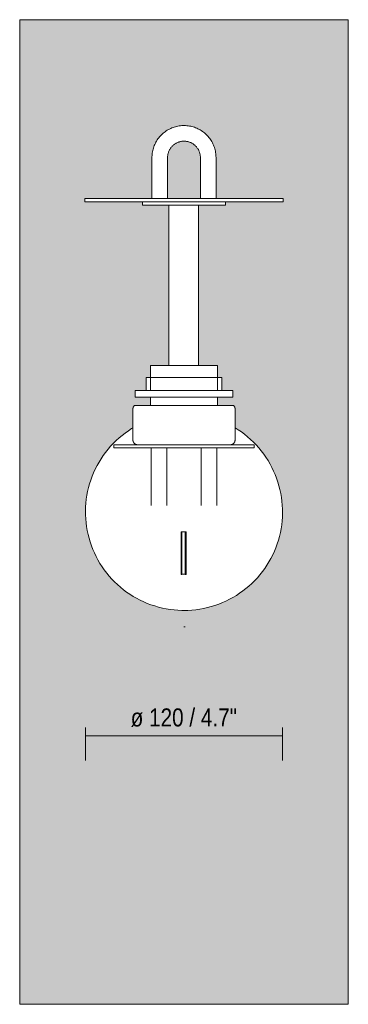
# Model space of a CAD drawing. Header units: millimetres. Extents: x -6679 to -4676, y 0 to 6729.
# Tile 1 of 4: x -6679 to -6479, y 0 to 600. Entities that reach past the tile are written whole.
import ezdxf

# ---------------------------------------------------------------- set-up
doc = ezdxf.new("R2010")
doc.units = ezdxf.units.MM
for name, color, linetype, lineweight in [('Cotas', 7, 'Continuous', 9), ('Cotas-5', 7, 'Continuous', 9), ('Lighthing Fixture Detail Wide Black', 7, 'Continuous', 20), ('Luminarias', 7, 'Continuous', 20), ('Muros', 7, 'Continuous', 9)]:
    doc.layers.add(name, color=color, linetype=linetype, lineweight=lineweight)
doc.styles.add('Arial Narrow', font='ARIALN.TTF', dxfattribs={"height": 11})
doc.dimstyles.new('FARO_-_2_2mm_Arial_Narrow_mm_Inch_Right', dxfattribs={"dimscale": 304.8, "dimtxt": 11.257741, "dimasz": 0, "dimexe": 0.049213, "dimexo": 0.0625, "dimgap": 0.008202, "dimtad": 1, "dimdec": 0, "dimzin": 0, "dimdsep": 46, "dimtxsty": 'Arial Narrow', "dimblk1": 'NONE', "dimblk2": 'NONE', "dimsah": 1, "dimcen": 0.09, "dimadec": 0, "dimazin": 0, "dimtfac": 1, "dimtdec": 4, "dimtix": 1, "dimtmove": 0, "dimatfit": 3, "dimfxl": 0.016404, "dimfxlon": 1, "dimtvp": 1, "dimtolj": 1, "dimtzin": 0, "dimarcsym": 2})

# ---------------------------------------------------------------- blocks, each defined once
blk = doc.blocks.new('24030 - 24030 MONTREAL White structure wall lamp-473107-Alzado_PDF')
at = {"layer": 'Luminarias'}
for p, q in [((-6598.98, 516), (-6598.98, 491)), ((-6589.48, 491), (-6589.48, 516)), ((-6569.51, 516), (-6569.51, 491)), ((-6560.01, 491), (-6560.01, 516)), ((-6639.77, 491), (-6639.77, 489)), ((-6519.22, 491), (-6639.77, 491)), ((-6639.77, 489), (-6519.22, 489)), ((-6604.67, 489), (-6604.67, 487)), ((-6604.67, 487), (-6554.32, 487)), ((-6588.77, 486.46), (-6588.77, 487)), ((-6588.77, 389.33), (-6588.77, 486.46)), ((-6570.77, 487), (-6570.77, 486.46)), ((-6570.77, 486.46), (-6570.77, 389.33)), ((-6554.32, 487), (-6554.32, 489)), ((-6519.22, 489), (-6519.22, 491)), ((-6599.81, 389.33), (-6599.81, 374.02)), ((-6599.81, 389.33), (-6559.18, 389.33)), ((-6559.18, 374.02), (-6559.18, 389.33)), ((-6602.47, 382.02), (-6602.47, 374.02)), ((-6602.47, 382.02), (-6556.53, 382.02)), ((-6556.53, 374.02), (-6556.53, 382.02)), ((-6609.27, 374.02), (-6609.27, 370.02)), ((-6609.27, 374.02), (-6549.72, 374.02)), ((-6549.72, 370.02), (-6549.72, 374.02)), ((-6609.27, 370.02), (-6549.72, 370.02)), ((-6599.81, 370.02), (-6599.81, 364.85)), ((-6559.18, 364.85), (-6559.18, 370.02)), ((-6610.57, 362.85), (-6610.57, 343.85)), ((-6609.77, 364.85), (-6549.22, 364.85)), ((-6548.42, 343.85), (-6548.42, 362.85)), ((-6622.27, 341), (-6622.27, 339)), ((-6622.27, 341), (-6536.72, 341)), ((-6536.72, 339), (-6622.27, 339)), ((-6599.52, 339), (-6599.52, 314)), ((-6590.02, 314), (-6590.02, 339)), ((-6568.97, 339), (-6568.97, 314)), ((-6559.47, 314), (-6559.47, 339)), ((-6536.72, 339), (-6536.72, 341)), ((-6581.27, 261.99), (-6581.27, 287.99)), ((-6581.27, 287.99), (-6579.5, 287.99)), ((-6580.72, 286.97), (-6580.72, 287.99)), ((-6580.72, 285.87), (-6580.72, 286.97)), ((-6580.72, 262.94), (-6580.72, 285.87)), ((-6579.5, 287.99), (-6578.27, 287.99)), ((-6578.72, 287.99), (-6578.72, 286.97)), ((-6578.72, 286.97), (-6578.72, 285.87)), ((-6578.72, 285.87), (-6578.72, 262.94)), ((-6578.27, 287.99), (-6578.27, 261.99)), ((-6580.72, 261.99), (-6581.27, 261.99)), ((-6580.72, 262.03), (-6580.72, 262.94)), ((-6580.72, 262.03), (-6578.72, 262.03)), ((-6578.72, 262.94), (-6578.72, 262.03)), ((-6578.27, 261.99), (-6578.72, 261.99))]:
    blk.add_line(p, q, dxfattribs=at)
at = {"layer": 'Luminarias', "flags": 128}
for points in [[(-6560.01, 516), (-6560.03, 516.78), (-6560.07, 517.56), (-6560.15, 518.33), (-6560.26, 519.1), (-6560.4, 519.87), (-6560.57, 520.63), (-6560.77, 521.38), (-6561, 522.13), (-6561.26, 522.86), (-6561.55, 523.59), (-6561.87, 524.3), (-6562.21, 525), (-6562.59, 525.68), (-6562.99, 526.35), (-6563.41, 527), (-6563.87, 527.64), (-6564.35, 528.25), (-6564.85, 528.85), (-6565.37, 529.42), (-6565.92, 529.98), (-6566.49, 530.51), (-6567.08, 531.02), (-6567.69, 531.5), (-6568.32, 531.96), (-6568.97, 532.4), (-6569.63, 532.8), (-6570.31, 533.18), (-6571.01, 533.54), (-6571.71, 533.86), (-6572.44, 534.16), (-6573.17, 534.43), (-6573.91, 534.67), (-6574.66, 534.87), (-6575.42, 535.05), (-6576.18, 535.2), (-6576.95, 535.32), (-6577.73, 535.4), (-6578.51, 535.46), (-6579.29, 535.48), (-6580.06, 535.48), (-6580.84, 535.44), (-6581.62, 535.37), (-6582.39, 535.27), (-6583.16, 535.14), (-6583.92, 534.97), (-6584.68, 534.78), (-6585.42, 534.56), (-6586.16, 534.31), (-6586.89, 534.03), (-6587.6, 533.72), (-6588.31, 533.38), (-6588.99, 533.01), (-6589.67, 532.62), (-6590.32, 532.2), (-6590.96, 531.75), (-6591.58, 531.28), (-6592.18, 530.79), (-6592.77, 530.27), (-6593.33, 529.73), (-6593.86, 529.16), (-6594.38, 528.58), (-6594.87, 527.97), (-6595.34, 527.35), (-6595.78, 526.7), (-6596.19, 526.04), (-6596.58, 525.37), (-6596.94, 524.68), (-6597.27, 523.97), (-6597.58, 523.26), (-6597.85, 522.53), (-6598.1, 521.79), (-6598.32, 521.04), (-6598.5, 520.28), (-6598.66, 519.52), (-6598.79, 518.75), (-6598.88, 517.98), (-6598.94, 517.2), (-6598.98, 516.42), (-6598.98, 516)], [(-6589.48, 516), (-6589.47, 516.4), (-6589.45, 516.8), (-6589.41, 517.2), (-6589.35, 517.59), (-6589.28, 517.98), (-6589.19, 518.37), (-6589.09, 518.76), (-6588.97, 519.14), (-6588.84, 519.52), (-6588.69, 519.89), (-6588.53, 520.25), (-6588.35, 520.61), (-6588.16, 520.96), (-6587.96, 521.3), (-6587.74, 521.64), (-6587.5, 521.96), (-6587.26, 522.28), (-6587, 522.58), (-6586.73, 522.88), (-6586.45, 523.16), (-6586.16, 523.43), (-6585.86, 523.7), (-6585.54, 523.94), (-6585.22, 524.18), (-6584.89, 524.4), (-6584.55, 524.61), (-6584.2, 524.81), (-6583.85, 524.99), (-6583.48, 525.15), (-6583.11, 525.31), (-6582.74, 525.44), (-6582.36, 525.57), (-6581.97, 525.67), (-6581.58, 525.76), (-6581.19, 525.84), (-6580.8, 525.9), (-6580.4, 525.94), (-6580, 525.97), (-6579.6, 525.98), (-6579.2, 525.98), (-6578.81, 525.96), (-6578.41, 525.92), (-6578.01, 525.87), (-6577.62, 525.81), (-6577.23, 525.72), (-6576.84, 525.62), (-6576.46, 525.51), (-6576.08, 525.38), (-6575.71, 525.24), (-6575.34, 525.08), (-6574.98, 524.91), (-6574.63, 524.72), (-6574.28, 524.52), (-6573.95, 524.3), (-6573.62, 524.07), (-6573.3, 523.83), (-6572.99, 523.58), (-6572.7, 523.31), (-6572.41, 523.03), (-6572.13, 522.74), (-6571.87, 522.44), (-6571.62, 522.13), (-6571.38, 521.81), (-6571.15, 521.48), (-6570.94, 521.15), (-6570.74, 520.8), (-6570.56, 520.45), (-6570.39, 520.09), (-6570.23, 519.72), (-6570.09, 519.34), (-6569.96, 518.97), (-6569.85, 518.58), (-6569.76, 518.19), (-6569.68, 517.8), (-6569.61, 517.41), (-6569.56, 517.01), (-6569.53, 516.61), (-6569.51, 516.22), (-6569.51, 516)], [(-6610.57, 362.85), (-6610.56, 362.97), (-6610.56, 363.08), (-6610.55, 363.2), (-6610.53, 363.31), (-6610.51, 363.43), (-6610.48, 363.54), (-6610.45, 363.65), (-6610.42, 363.76), (-6610.38, 363.87), (-6610.34, 363.98), (-6610.29, 364.09), (-6610.24, 364.19), (-6610.18, 364.29), (-6610.12, 364.39), (-6610.06, 364.49), (-6609.99, 364.58), (-6609.92, 364.67), (-6609.85, 364.76), (-6609.77, 364.85), (-6609.77, 364.85)], [(-6549.22, 364.85), (-6549.15, 364.76), (-6549.07, 364.68), (-6549, 364.58), (-6548.93, 364.49), (-6548.87, 364.39), (-6548.81, 364.29), (-6548.75, 364.19), (-6548.7, 364.09), (-6548.65, 363.98), (-6548.61, 363.87), (-6548.57, 363.76), (-6548.54, 363.65), (-6548.51, 363.54), (-6548.48, 363.43), (-6548.46, 363.31), (-6548.45, 363.2), (-6548.43, 363.08), (-6548.43, 362.97), (-6548.42, 362.85), (-6548.42, 362.85)], [(-6610.57, 351.3), (-6611.36, 350.83), (-6613.37, 349.51), (-6615.32, 348.12), (-6617.22, 346.65), (-6619.05, 345.1), (-6620.82, 343.48), (-6622.53, 341.8), (-6624.17, 340.04), (-6625.73, 338.22), (-6627.22, 336.34), (-6628.64, 334.41), (-6629.98, 332.41), (-6631.23, 330.37), (-6632.4, 328.27), (-6633.49, 326.14), (-6634.49, 323.96), (-6635.41, 321.74), (-6636.23, 319.48), (-6636.97, 317.2), (-6637.61, 314.89), (-6638.16, 312.55), (-6638.61, 310.2), (-6638.97, 307.82), (-6639.24, 305.44), (-6639.41, 303.05), (-6639.48, 300.65), (-6639.46, 298.25), (-6639.34, 295.85), (-6639.13, 293.46), (-6638.82, 291.08), (-6638.41, 288.72), (-6637.92, 286.37), (-6637.32, 284.04), (-6636.64, 281.75), (-6635.86, 279.47), (-6635, 277.24), (-6634.04, 275.04), (-6633, 272.87), (-6631.87, 270.76), (-6630.66, 268.69), (-6629.37, 266.66), (-6628, 264.7), (-6626.55, 262.78), (-6625.02, 260.93), (-6623.42, 259.14), (-6621.75, 257.42), (-6620.02, 255.76), (-6618.21, 254.18), (-6616.35, 252.67), (-6614.43, 251.23), (-6612.45, 249.87), (-6610.42, 248.6), (-6608.34, 247.4), (-6606.21, 246.29), (-6604.04, 245.26), (-6601.84, 244.33), (-6599.59, 243.48), (-6597.32, 242.72), (-6595.01, 242.05), (-6592.68, 241.48), (-6590.33, 241), (-6587.96, 240.61), (-6585.58, 240.32), (-6583.19, 240.12), (-6580.79, 240.02), (-6579.5, 240.01)], [(-6579.5, 240.01), (-6577.1, 240.06), (-6574.7, 240.2), (-6572.31, 240.44), (-6569.94, 240.78), (-6567.58, 241.21), (-6565.24, 241.73), (-6562.92, 242.35), (-6560.63, 243.06), (-6558.36, 243.86), (-6556.13, 244.75), (-6553.94, 245.72), (-6551.79, 246.79), (-6549.69, 247.94), (-6547.63, 249.17), (-6545.62, 250.49), (-6543.67, 251.88), (-6541.77, 253.35), (-6539.94, 254.9), (-6538.17, 256.52), (-6536.46, 258.2), (-6534.82, 259.96), (-6533.26, 261.78), (-6531.77, 263.66), (-6530.35, 265.59), (-6529.02, 267.59), (-6527.76, 269.63), (-6526.59, 271.73), (-6525.5, 273.86), (-6524.5, 276.04), (-6523.58, 278.26), (-6522.76, 280.52), (-6522.02, 282.8), (-6521.38, 285.11), (-6520.83, 287.45), (-6520.38, 289.8), (-6520.02, 292.18), (-6519.75, 294.56), (-6519.58, 296.95), (-6519.51, 299.35), (-6519.53, 301.75), (-6519.65, 304.15), (-6519.86, 306.54), (-6520.17, 308.92), (-6520.58, 311.28), (-6521.08, 313.63), (-6521.67, 315.96), (-6522.35, 318.25), (-6523.13, 320.53), (-6523.99, 322.76), (-6524.95, 324.96), (-6525.99, 327.13), (-6527.12, 329.24), (-6528.33, 331.31), (-6529.62, 333.34), (-6530.99, 335.3), (-6532.45, 337.22), (-6533.97, 339.07), (-6535.57, 340.86), (-6537.24, 342.58), (-6538.98, 344.24), (-6540.78, 345.82), (-6542.64, 347.33), (-6544.56, 348.77), (-6546.54, 350.13), (-6548.42, 351.31)], [(-6608.1, 341), (-6608.22, 341.02), (-6608.33, 341.04), (-6608.44, 341.07), (-6608.55, 341.1), (-6608.66, 341.14), (-6608.77, 341.18), (-6608.88, 341.23), (-6608.98, 341.28), (-6609.08, 341.33), (-6609.18, 341.39), (-6609.28, 341.45), (-6609.37, 341.52), (-6609.47, 341.58), (-6609.55, 341.66), (-6609.64, 341.73), (-6609.72, 341.81), (-6609.8, 341.9), (-6609.88, 341.98), (-6609.95, 342.07), (-6610.02, 342.16), (-6610.09, 342.26), (-6610.15, 342.36), (-6610.21, 342.46), (-6610.26, 342.56), (-6610.31, 342.66), (-6610.36, 342.77), (-6610.4, 342.88), (-6610.43, 342.99), (-6610.47, 343.1), (-6610.49, 343.21), (-6610.52, 343.32), (-6610.54, 343.43), (-6610.55, 343.55), (-6610.56, 343.66), (-6610.57, 343.78), (-6610.57, 343.85)], [(-6548.42, 343.85), (-6548.43, 343.74), (-6548.43, 343.62), (-6548.44, 343.51), (-6548.46, 343.39), (-6548.48, 343.28), (-6548.51, 343.17), (-6548.54, 343.05), (-6548.57, 342.94), (-6548.61, 342.84), (-6548.65, 342.73), (-6548.7, 342.62), (-6548.75, 342.52), (-6548.81, 342.42), (-6548.86, 342.32), (-6548.93, 342.22), (-6548.99, 342.13), (-6549.07, 342.04), (-6549.14, 341.95), (-6549.22, 341.87), (-6549.3, 341.78), (-6549.38, 341.71), (-6549.47, 341.63), (-6549.56, 341.56), (-6549.65, 341.49), (-6549.75, 341.43), (-6549.85, 341.37), (-6549.95, 341.31), (-6550.05, 341.26), (-6550.15, 341.21), (-6550.26, 341.17), (-6550.37, 341.13), (-6550.48, 341.09), (-6550.59, 341.06), (-6550.7, 341.03), (-6550.82, 341.01), (-6550.89, 341)], [(-6599.52, 314), (-6599.52, 313.6), (-6599.52, 313.2), (-6599.52, 312.8), (-6599.52, 312.41), (-6599.52, 312.01), (-6599.52, 311.62), (-6599.52, 311.24), (-6599.52, 310.85), (-6599.52, 310.48), (-6599.52, 310.11), (-6599.52, 309.74), (-6599.52, 309.38), (-6599.52, 309.03), (-6599.52, 308.69), (-6599.52, 308.35), (-6599.52, 308.03), (-6599.52, 307.71), (-6599.52, 307.41), (-6599.52, 307.11), (-6599.52, 306.83), (-6599.52, 306.55), (-6599.52, 306.29), (-6599.52, 306.04), (-6599.52, 305.81), (-6599.52, 305.59), (-6599.52, 305.38), (-6599.52, 305.18), (-6599.52, 305), (-6599.52, 304.83), (-6599.52, 304.68), (-6599.52, 304.54), (-6599.52, 304.42), (-6599.52, 304.31), (-6599.52, 304.22), (-6599.52, 304.15), (-6599.52, 304.09), (-6599.52, 304.04), (-6599.52, 304.01), (-6599.52, 304), (-6599.52, 304)], [(-6590.02, 304), (-6590.02, 304.01), (-6590.02, 304.03), (-6590.02, 304.07), (-6590.02, 304.13), (-6590.02, 304.2), (-6590.02, 304.29), (-6590.02, 304.39), (-6590.02, 304.51), (-6590.02, 304.64), (-6590.02, 304.79), (-6590.02, 304.95), (-6590.02, 305.13), (-6590.02, 305.32), (-6590.02, 305.53), (-6590.02, 305.75), (-6590.02, 305.98), (-6590.02, 306.22), (-6590.02, 306.48), (-6590.02, 306.75), (-6590.02, 307.03), (-6590.02, 307.33), (-6590.02, 307.63), (-6590.02, 307.94), (-6590.02, 308.26), (-6590.02, 308.6), (-6590.02, 308.94), (-6590.02, 309.29), (-6590.02, 309.64), (-6590.02, 310.01), (-6590.02, 310.38), (-6590.02, 310.75), (-6590.02, 311.13), (-6590.02, 311.52), (-6590.02, 311.91), (-6590.02, 312.3), (-6590.02, 312.7), (-6590.02, 313.09), (-6590.02, 313.49), (-6590.02, 313.89), (-6590.02, 314)], [(-6568.97, 314), (-6568.97, 313.6), (-6568.97, 313.2), (-6568.97, 312.8), (-6568.97, 312.41), (-6568.97, 312.01), (-6568.97, 311.62), (-6568.97, 311.24), (-6568.97, 310.85), (-6568.97, 310.48), (-6568.97, 310.11), (-6568.97, 309.74), (-6568.97, 309.38), (-6568.97, 309.03), (-6568.97, 308.69), (-6568.97, 308.35), (-6568.97, 308.03), (-6568.97, 307.71), (-6568.97, 307.41), (-6568.97, 307.11), (-6568.97, 306.83), (-6568.97, 306.55), (-6568.97, 306.29), (-6568.97, 306.04), (-6568.97, 305.81), (-6568.97, 305.59), (-6568.97, 305.38), (-6568.97, 305.18), (-6568.97, 305), (-6568.97, 304.83), (-6568.97, 304.68), (-6568.97, 304.54), (-6568.97, 304.42), (-6568.97, 304.31), (-6568.97, 304.22), (-6568.97, 304.15), (-6568.97, 304.09), (-6568.97, 304.04), (-6568.97, 304.01), (-6568.97, 304), (-6568.97, 304)], [(-6559.47, 304), (-6559.47, 304.01), (-6559.47, 304.03), (-6559.47, 304.07), (-6559.47, 304.13), (-6559.47, 304.2), (-6559.47, 304.29), (-6559.47, 304.39), (-6559.47, 304.51), (-6559.47, 304.64), (-6559.47, 304.79), (-6559.47, 304.95), (-6559.47, 305.13), (-6559.47, 305.32), (-6559.47, 305.53), (-6559.47, 305.75), (-6559.47, 305.98), (-6559.47, 306.22), (-6559.47, 306.48), (-6559.47, 306.75), (-6559.47, 307.03), (-6559.47, 307.33), (-6559.47, 307.63), (-6559.47, 307.94), (-6559.47, 308.26), (-6559.47, 308.6), (-6559.47, 308.94), (-6559.47, 309.29), (-6559.47, 309.64), (-6559.47, 310.01), (-6559.47, 310.38), (-6559.47, 310.75), (-6559.47, 311.13), (-6559.47, 311.52), (-6559.47, 311.91), (-6559.47, 312.3), (-6559.47, 312.7), (-6559.47, 313.09), (-6559.47, 313.49), (-6559.47, 313.89), (-6559.47, 314)]]:
    blk.add_lwpolyline(points, dxfattribs=at)
blk = doc.blocks.new('DIMBLOCK1-Alzado_PDF')
at = {"layer": 'Cotas-5', "color": 251, "true_color": 0x5b5b5b, "transparency": 16777216}
for p, q in [((-6639.5, 168.6), (-6639.5, 148.6)), ((-6639.5, 163.6), (-6639.5, 168.6)), ((-6519.53, 168.6), (-6519.53, 148.6)), ((-6519.53, 163.6), (-6519.53, 168.6)), ((-6639.5, 163.6), (-6519.53, 163.6))]:
    blk.add_line(p, q, dxfattribs=at)
at = {"layer": 'Cotas-5', "color": 0, "transparency": 16777216, "insert": (-6611.95, 180.31), "char_height": 11, "width": 77.8392, "attachment_point": 1, "line_spacing_factor": 0.974696, "style": 'Arial Narrow'}
blk.add_mtext('ø 120 / 4.7"', dxfattribs=at)
blk = doc.blocks.new('_None')

msp = doc.modelspace()

# ---------------------------------------------------------------- hatches: boundary and pattern name
at = {"layer": 'Muros', "true_color": 0xf7f7f7}
h = msp.add_hatch(color=7, dxfattribs=at)
h.paths.add_polyline_path([(-6579.93, 0), (-6479.5, 0), (-6479.5, 600), (-6679.5, 600), (-6679.5, 0)], flags=0)
h.paths.add_polyline_path([(-6579.5, 240.01), (-6586.21, 240.39), (-6592.84, 241.51), (-6599.66, 243.52), (-6605.52, 245.95), (-6611.41, 249.21), (-6616.9, 253.1), (-6621.91, 257.58), (-6626.4, 262.6), (-6630.29, 268.08), (-6633.54, 273.97), (-6636.21, 280.49), (-6638.06, 287.09), (-6639.11, 293.28), (-6639.49, 300), (-6639.11, 306.72), (-6637.98, 313.35), (-6636.06, 319.97), (-6633.54, 326.03), (-6630.29, 331.92), (-6626.4, 337.4), (-6621.91, 342.42), (-6616.9, 346.9), (-6611.41, 350.79), (-6610.57, 351.26), (-6610.57, 362.85), (-6610.35, 363.94), (-6609.77, 364.85), (-6599.81, 364.85), (-6599.84, 370.02), (-6609.27, 370.02), (-6609.27, 374.02), (-6602.47, 374.02), (-6602.47, 382.02), (-6599.81, 382.02), (-6599.81, 389.33), (-6588.77, 389.33), (-6588.77, 487), (-6604.67, 487), (-6604.67, 489), (-6639.77, 489), (-6639.77, 491), (-6598.98, 491), (-6598.98, 516), (-6598.61, 519.8), (-6597.5, 523.46), (-6595.61, 526.93), (-6593.1, 529.92), (-6590.32, 532.2), (-6586.71, 534.07), (-6583.3, 535.11), (-6579.5, 535.48), (-6575.69, 535.11), (-6572.04, 534), (-6568.67, 532.2), (-6565.62, 529.65), (-6563.3, 526.82), (-6561.47, 523.39), (-6560.39, 519.8), (-6560.01, 516), (-6560.01, 491), (-6519.22, 491), (-6519.22, 489), (-6554.32, 489), (-6554.32, 487), (-6570.77, 486.98), (-6570.77, 389.33), (-6559.18, 389.33), (-6559.18, 382.02), (-6556.53, 382.02), (-6556.53, 374.02), (-6549.72, 374.02), (-6549.72, 370.02), (-6559.18, 370.02), (-6559.18, 364.85), (-6549.2, 364.81), (-6548.6, 363.79), (-6548.42, 362.85), (-6548.42, 351.26), (-6547.58, 350.79), (-6542.09, 346.9), (-6537.08, 342.42), (-6532.59, 337.4), (-6528.7, 331.92), (-6525.45, 326.03), (-6522.78, 319.51), (-6520.94, 312.91), (-6519.88, 306.72), (-6519.51, 300), (-6519.88, 293.28), (-6521.01, 286.65), (-6522.94, 280.03), (-6525.45, 273.97), (-6528.7, 268.08), (-6532.59, 262.6), (-6537.08, 257.58), (-6542.09, 253.1), (-6547.58, 249.21), (-6553.47, 245.95), (-6559.68, 243.38), (-6566.59, 241.44), (-6573, 240.38), (-6579.32, 240.02)], flags=0)
h.paths.add_polyline_path([(-6580.72, 261.99), (-6578.27, 261.99), (-6578.27, 287.99), (-6578.72, 287.95), (-6578.72, 262.03), (-6580.72, 262.06), (-6580.72, 287.99), (-6581.27, 287.99), (-6581.27, 261.99)], flags=0)
h.paths.add_polyline_path([(-6586.24, 491), (-6569.51, 491), (-6569.51, 516), (-6569.85, 518.59), (-6570.88, 521.03), (-6572.44, 523.06), (-6574.5, 524.65), (-6577.05, 525.66), (-6579.5, 525.98), (-6582.15, 525.61), (-6584.49, 524.65), (-6586.56, 523.06), (-6588.15, 520.97), (-6589.14, 518.49), (-6589.48, 516), (-6589.48, 491), (-6588.77, 491)], flags=0)

# ---------------------------------------------------------------- linework, layer by layer
at = {"layer": 'Lighthing Fixture Detail Wide Black'}
for p, q in [((-6639.5, 300), (-6639.5, 300.8)), ((-6519.53, 300), (-6519.53, 300.8)), ((-6579.53, 230), (-6578.7, 230))]:
    msp.add_line(p, q, dxfattribs=at)
at = {"layer": 'Muros', "color": 253, "true_color": 0xaaaaaa}
for p, q in [((-6479.5, 600), (-6679.5, 600)), ((-6679.5, 600), (-6679.5, 0)), ((-6479.5, 0), (-6479.5, 600)), ((-6679.5, 0), (-6479.5, 0))]:
    msp.add_line(p, q, dxfattribs=at)

# ---------------------------------------------------------------- block references
at = {"layer": 'Luminarias'}
msp.add_blockref('24030 - 24030 MONTREAL White structure wall lamp-473107-Alzado_PDF', (0, 0), dxfattribs=at)

# ---------------------------------------------------------------- dimensions: what is measured, and where the dimension line sits
at = {"layer": 'Cotas', "color": 251, "true_color": 0x5b5b5b}
dim = msp.add_linear_dim(base=(-6519.53, 163.6), p1=(-6639.5, 168.6), p2=(-6519.53, 168.6), text='ø <>', dimstyle='FARO_-_2_2mm_Arial_Narrow_mm_Inch_Right', override={"dimpost": '<>', "dimfxl": 119.960938}, dxfattribs=at)
dim.commit()
dim.dimension.update_dxf_attribs({"geometry": 'DIMBLOCK1-Alzado_PDF', "text_midpoint": (-6579.52, 173.22)})

doc.saveas('drawing.dxf')
